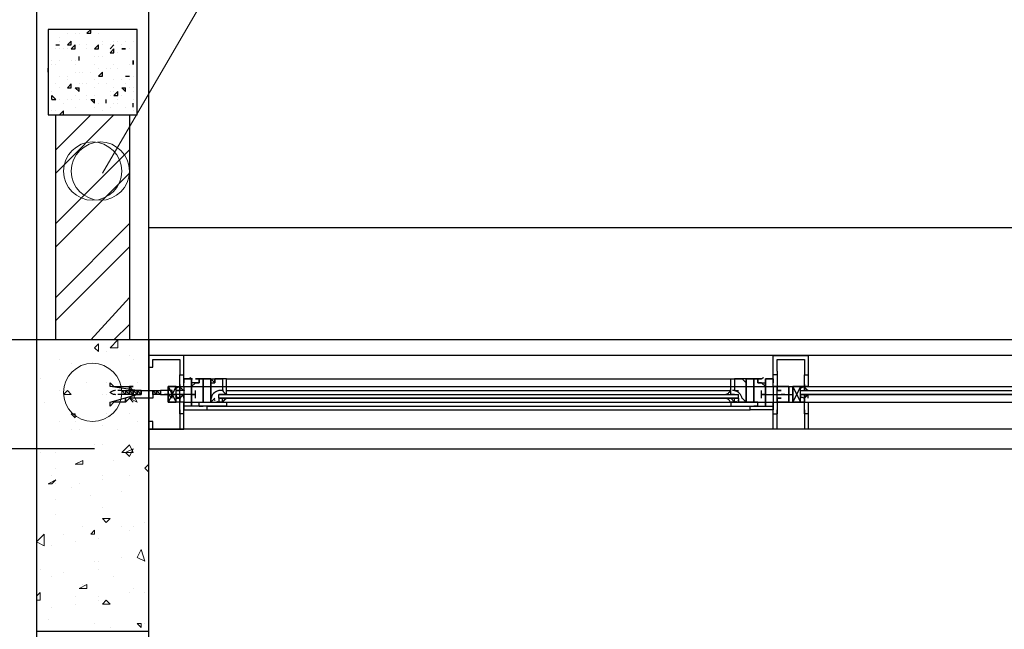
# Model space of a CAD drawing. Header units: millimetres. Extents: x 0 to 420, y 0 to 297.
# Tile 58 of 95: x 162 to 173, y 202 to 209. Entities that reach past the tile are written whole.
import ezdxf

# ---------------------------------------------------------------- set-up
doc = ezdxf.new("R2010")
doc.units = ezdxf.units.MM
doc.layers.add('LINE_000000', color=7, linetype='Continuous')

msp = doc.modelspace()

# ---------------------------------------------------------------- linework, layer by layer
at = {"layer": 'LINE_000000', "lineweight": 25}
for p, q in [((162.052, 238.802), (162.052, 85.937)), ((162.391, 208.83), (162.391, 208.83)), ((162.602, 208.788), (162.645, 208.83)), ((162.645, 208.788), (162.645, 208.83)), ((162.645, 208.83), (162.645, 208.83)), ((162.899, 208.83), (162.899, 208.83)), ((162.941, 208.83), (162.941, 208.83)), ((162.306, 208.746), (162.306, 208.746)), ((162.306, 208.703), (162.306, 208.703)), ((162.391, 208.788), (162.391, 208.788)), ((162.391, 208.661), (162.433, 208.703)), ((162.433, 208.661), (162.433, 208.703)), ((162.475, 208.788), (162.475, 208.788)), ((162.518, 208.788), (162.518, 208.788)), ((162.602, 208.788), (162.645, 208.788)), ((162.729, 208.788), (162.729, 208.788)), ((162.772, 208.703), (162.772, 208.703)), ((162.899, 208.703), (162.899, 208.703)), ((162.941, 208.703), (162.941, 208.703)), ((163.026, 208.703), (163.026, 208.703)), ((163.11, 208.703), (163.11, 208.703)), ((163.153, 208.746), (163.153, 208.746)), ((162.264, 208.661), (162.306, 208.661)), ((162.264, 208.661), (162.306, 208.661)), ((162.264, 208.619), (162.264, 208.619)), ((162.306, 208.661), (162.306, 208.661)), ((162.306, 208.619), (162.306, 208.619)), ((162.348, 208.619), (162.348, 208.619)), ((162.391, 208.661), (162.433, 208.661)), ((162.391, 208.619), (162.391, 208.619)), ((162.391, 208.619), (162.391, 208.619)), ((162.433, 208.619), (162.475, 208.661)), ((162.433, 208.619), (162.475, 208.619)), ((162.475, 208.619), (162.475, 208.661)), ((162.518, 208.661), (162.518, 208.661)), ((162.518, 208.661), (162.518, 208.661)), ((162.518, 208.661), (162.518, 208.661)), ((162.602, 208.661), (162.602, 208.661)), ((162.602, 208.619), (162.602, 208.619)), ((162.687, 208.619), (162.729, 208.661)), ((162.687, 208.619), (162.729, 208.619)), ((162.729, 208.619), (162.729, 208.661)), ((162.729, 208.661), (162.729, 208.661)), ((162.772, 208.661), (162.772, 208.661)), ((162.856, 208.619), (162.899, 208.661)), ((162.856, 208.619), (162.899, 208.661)), ((162.856, 208.661), (162.856, 208.661)), ((162.856, 208.576), (162.899, 208.619)), ((162.856, 208.619), (162.856, 208.619)), ((162.856, 208.619), (162.856, 208.619)), ((162.899, 208.576), (162.899, 208.619)), ((162.983, 208.661), (162.983, 208.661)), ((162.983, 208.619), (162.983, 208.619)), ((162.983, 208.619), (163.026, 208.619)), ((163.026, 208.619), (162.983, 208.619)), ((163.068, 208.619), (163.068, 208.619)), ((162.221, 208.492), (162.221, 208.492)), ((162.306, 208.492), (162.306, 208.492)), ((162.433, 208.492), (162.433, 208.492)), ((162.475, 208.492), (162.475, 208.492)), ((162.518, 208.492), (162.518, 208.534)), ((162.518, 208.492), (162.518, 208.534)), ((162.518, 208.492), (162.518, 208.492)), ((162.518, 208.492), (162.518, 208.492)), ((162.687, 208.534), (162.687, 208.534)), ((162.729, 208.534), (162.729, 208.534)), ((162.729, 208.534), (162.729, 208.534)), ((162.772, 208.534), (162.772, 208.534)), ((162.856, 208.576), (162.899, 208.576)), ((162.941, 208.576), (162.941, 208.576)), ((162.941, 208.576), (162.941, 208.576)), ((162.941, 208.576), (162.941, 208.576)), ((163.11, 208.492), (163.11, 208.492)), ((163.11, 208.492), (163.11, 208.449)), ((163.11, 208.449), (163.11, 208.492)), ((163.153, 208.576), (163.153, 208.576)), ((162.179, 208.365), (162.179, 208.407)), ((162.221, 208.449), (162.221, 208.449)), ((162.264, 208.449), (162.264, 208.449)), ((162.475, 208.449), (162.475, 208.449)), ((162.687, 208.449), (162.687, 208.449)), ((162.729, 208.407), (162.729, 208.407)), ((162.814, 208.407), (162.814, 208.407)), ((162.856, 208.407), (162.856, 208.407)), ((162.899, 208.449), (162.899, 208.449)), ((162.941, 208.407), (162.941, 208.407)), ((163.068, 208.449), (163.068, 208.449)), ((163.11, 208.449), (163.11, 208.449)), ((163.11, 208.449), (163.11, 208.449)), ((163.11, 208.449), (163.11, 208.449)), ((162.179, 208.365), (162.179, 208.365)), ((162.306, 208.322), (162.306, 208.322)), ((162.306, 208.322), (162.306, 208.322)), ((162.391, 208.322), (162.391, 208.322)), ((162.391, 208.28), (162.391, 208.28)), ((162.475, 208.365), (162.475, 208.365)), ((162.475, 208.365), (162.475, 208.365)), ((162.475, 208.365), (162.475, 208.365)), ((162.518, 208.365), (162.518, 208.365)), ((162.56, 208.365), (162.56, 208.365)), ((162.645, 208.365), (162.645, 208.365)), ((162.645, 208.365), (162.645, 208.365)), ((162.687, 208.28), (162.687, 208.28)), ((162.729, 208.322), (162.772, 208.365)), ((162.729, 208.322), (162.772, 208.322)), ((162.772, 208.322), (162.772, 208.365)), ((162.772, 208.322), (162.772, 208.365)), ((162.772, 208.322), (162.772, 208.365)), ((162.772, 208.322), (162.772, 208.322)), ((162.899, 208.28), (162.899, 208.28)), ((162.983, 208.28), (162.983, 208.28)), ((163.026, 208.322), (163.068, 208.322)), ((163.026, 208.322), (163.068, 208.322)), ((163.068, 208.322), (163.068, 208.322)), ((163.068, 208.28), (163.068, 208.28)), ((163.11, 208.322), (163.11, 208.322)), ((162.264, 208.238), (162.264, 208.238)), ((162.306, 208.195), (162.306, 208.195)), ((162.391, 208.195), (162.433, 208.238)), ((162.391, 208.195), (162.433, 208.195)), ((162.433, 208.195), (162.433, 208.238)), ((162.475, 208.195), (162.518, 208.195)), ((162.475, 208.195), (162.518, 208.153)), ((162.475, 208.195), (162.475, 208.195)), ((162.475, 208.195), (162.475, 208.195)), ((162.518, 208.238), (162.518, 208.238)), ((162.518, 208.153), (162.518, 208.195)), ((162.56, 208.238), (162.56, 208.238)), ((162.602, 208.238), (162.602, 208.238)), ((162.687, 208.195), (162.687, 208.195)), ((162.729, 208.238), (162.729, 208.238)), ((162.814, 208.238), (162.814, 208.238)), ((162.899, 208.195), (162.899, 208.195)), ((162.983, 208.195), (163.026, 208.195)), ((162.983, 208.195), (163.026, 208.153)), ((163.026, 208.238), (163.026, 208.238)), ((163.026, 208.153), (163.026, 208.195)), ((163.068, 208.195), (163.068, 208.195)), ((163.11, 208.195), (163.11, 208.195)), ((163.11, 208.195), (163.11, 208.195)), ((162.221, 208.153), (162.221, 208.153)), ((162.221, 208.068), (162.221, 208.111)), ((162.264, 208.068), (162.221, 208.111)), ((162.221, 208.068), (162.264, 208.068)), ((162.306, 208.068), (162.306, 208.068)), ((162.306, 208.068), (162.306, 208.068)), ((162.391, 208.068), (162.391, 208.068)), ((162.433, 208.068), (162.433, 208.068)), ((162.475, 208.111), (162.475, 208.111)), ((162.518, 208.068), (162.518, 208.068)), ((162.518, 208.068), (162.518, 208.068)), ((162.518, 208.068), (162.518, 208.068)), ((162.518, 208.068), (162.518, 208.068)), ((162.602, 208.111), (162.602, 208.111)), ((162.602, 208.068), (162.602, 208.068)), ((162.645, 208.068), (162.687, 208.068)), ((162.645, 208.068), (162.687, 208.026)), ((162.687, 208.111), (162.687, 208.111)), ((162.687, 208.026), (162.687, 208.068)), ((162.814, 208.026), (162.814, 208.068)), ((162.814, 208.026), (162.814, 208.068)), ((162.856, 208.153), (162.856, 208.153)), ((162.856, 208.111), (162.856, 208.111)), ((162.899, 208.111), (162.941, 208.153)), ((162.899, 208.153), (162.899, 208.153)), ((162.899, 208.111), (162.941, 208.111)), ((162.941, 208.111), (162.941, 208.153)), ((162.941, 208.068), (162.941, 208.068)), ((162.983, 208.111), (162.983, 208.111)), ((163.11, 208.153), (163.11, 208.153)), ((163.11, 208.068), (163.11, 208.068)), ((162.348, 208.026), (162.348, 208.026)), ((162.475, 207.984), (162.475, 207.984)), ((162.475, 207.984), (162.475, 207.984)), ((162.687, 207.984), (162.687, 207.984)), ((162.729, 208.026), (162.729, 208.026)), ((162.729, 208.026), (162.729, 208.026)), ((162.814, 208.026), (162.814, 208.026)), ((162.856, 207.984), (162.856, 207.984)), ((162.899, 208.026), (162.899, 208.026)), ((162.941, 208.026), (162.941, 208.026)), ((163.026, 207.984), (163.026, 207.984)), ((163.11, 207.984), (163.11, 208.026)), ((163.11, 207.984), (163.11, 208.026)), ((163.11, 207.984), (163.11, 207.984)), ((162.221, 207.941), (162.221, 207.941)), ((162.264, 207.941), (162.264, 207.941)), ((162.264, 207.518), (162.645, 207.899)), ((162.264, 207.264), (162.899, 207.899)), ((162.306, 207.899), (162.348, 207.941)), ((162.306, 207.899), (162.348, 207.899)), ((162.348, 207.899), (162.348, 207.941)), ((162.348, 207.899), (162.348, 207.899)), ((162.518, 207.899), (162.518, 207.899)), ((162.772, 207.941), (162.772, 207.941)), ((162.856, 207.899), (162.856, 207.899)), ((162.899, 207.899), (162.941, 207.899)), ((162.941, 207.899), (162.941, 207.899)), ((163.11, 207.941), (163.11, 207.941)), ((163.11, 207.899), (163.11, 207.899)), ((162.264, 206.714), (163.068, 207.518)), ((162.264, 206.46), (163.068, 207.264)), ((162.264, 205.909), (163.068, 206.714)), ((163.28, 206.671), (216.789, 206.671)), ((162.264, 205.655), (163.068, 206.46)), ((162.645, 205.444), (163.068, 205.909)), ((162.899, 205.444), (163.068, 205.613)), ((235.924, 205.444), (140.928, 205.444)), ((193.082, 205.274), (163.661, 205.274)), ((163.28, 205.232), (163.28, 205.232)), ((163.28, 205.232), (163.28, 205.232)), ((163.618, 205.063), (163.618, 205.063)), ((163.618, 205.063), (163.618, 205.063)), ((163.618, 205.063), (163.618, 205.063)), ((163.618, 205.063), (163.618, 205.063)), ((170.138, 205.063), (170.138, 205.063)), ((170.138, 205.063), (170.138, 205.063)), ((170.434, 205.063), (170.434, 205.063)), ((170.434, 205.063), (170.434, 205.063)), ((163.745, 205.02), (163.745, 205.02)), ((163.788, 205.02), (163.788, 205.02)), ((163.788, 205.02), (163.788, 205.02)), ((163.788, 204.978), (163.788, 204.978)), ((163.788, 204.978), (163.788, 204.978)), ((164.126, 205.02), (169.63, 205.02)), ((169.968, 205.02), (169.968, 205.02)), ((169.968, 205.02), (169.968, 205.02)), ((169.968, 204.978), (169.968, 204.978)), ((169.968, 204.978), (169.968, 204.978)), ((170.011, 205.02), (170.011, 205.02)), ((162.983, 204.893), (162.941, 204.893)), ((162.983, 204.893), (162.941, 204.893)), ((163.026, 204.851), (162.941, 204.851)), ((163.026, 204.851), (162.941, 204.851)), ((162.983, 204.893), (162.983, 204.893)), ((162.983, 204.893), (163.026, 204.893)), ((162.983, 204.893), (162.983, 204.893)), ((162.983, 204.893), (163.026, 204.893)), ((163.026, 204.893), (163.026, 204.851)), ((163.026, 204.893), (163.026, 204.893)), ((163.026, 204.893), (163.026, 204.893)), ((163.026, 204.893), (163.026, 204.893)), ((163.026, 204.893), (163.068, 204.893)), ((163.026, 204.893), (163.026, 204.851)), ((163.026, 204.893), (163.026, 204.893)), ((163.026, 204.893), (163.026, 204.893)), ((163.026, 204.893), (163.026, 204.893)), ((163.026, 204.893), (163.068, 204.893)), ((163.026, 204.851), (163.026, 204.851)), ((163.026, 204.851), (163.026, 204.851)), ((163.026, 204.851), (163.026, 204.851)), ((163.068, 204.851), (163.026, 204.851)), ((163.026, 204.851), (163.026, 204.851)), ((163.026, 204.851), (163.026, 204.851)), ((163.026, 204.851), (163.026, 204.851)), ((163.068, 204.851), (163.026, 204.851)), ((163.068, 204.893), (163.068, 204.893)), ((163.068, 204.893), (163.11, 204.893)), ((163.068, 204.893), (163.068, 204.893)), ((163.068, 204.893), (163.068, 204.893)), ((163.068, 204.893), (163.11, 204.893)), ((163.068, 204.893), (163.068, 204.893)), ((163.068, 204.851), (163.068, 204.851)), ((163.11, 204.851), (163.068, 204.851)), ((163.068, 204.851), (163.068, 204.851)), ((163.11, 204.851), (163.068, 204.851)), ((163.11, 204.893), (163.11, 204.893)), ((163.11, 204.893), (163.11, 204.893)), ((163.11, 204.893), (163.11, 204.893)), ((163.11, 204.893), (163.11, 204.893)), ((163.11, 204.851), (163.11, 204.851)), ((163.11, 204.851), (163.11, 204.851)), ((163.153, 204.893), (163.153, 204.893)), ((163.153, 204.893), (163.195, 204.893)), ((163.153, 204.893), (163.153, 204.893)), ((163.153, 204.893), (163.195, 204.893)), ((163.153, 204.851), (163.153, 204.851)), ((163.195, 204.851), (163.153, 204.851)), ((163.153, 204.851), (163.153, 204.851)), ((163.195, 204.851), (163.153, 204.851)), ((163.195, 204.893), (163.195, 204.893)), ((163.195, 204.893), (163.195, 204.893)), ((163.195, 204.851), (163.195, 204.851)), ((163.195, 204.851), (163.195, 204.851)), ((163.195, 204.851), (163.195, 204.851)), ((163.195, 204.851), (163.195, 204.851)), ((163.322, 204.893), (163.322, 204.893)), ((163.322, 204.893), (163.322, 204.851)), ((163.322, 204.893), (163.322, 204.893)), ((163.322, 204.893), (163.364, 204.893)), ((163.322, 204.893), (163.322, 204.893)), ((163.322, 204.893), (163.322, 204.851)), ((163.322, 204.893), (163.322, 204.893)), ((163.322, 204.893), (163.364, 204.893)), ((163.322, 204.851), (163.322, 204.851)), ((163.322, 204.851), (163.322, 204.851)), ((163.322, 204.851), (163.322, 204.851)), ((163.322, 204.851), (163.322, 204.851)), ((163.364, 204.851), (163.322, 204.851)), ((163.322, 204.851), (163.322, 204.851)), ((163.322, 204.851), (163.322, 204.851)), ((163.322, 204.851), (163.322, 204.851)), ((163.322, 204.851), (163.322, 204.851)), ((163.364, 204.851), (163.322, 204.851)), ((163.364, 204.893), (163.364, 204.893)), ((163.364, 204.893), (163.364, 204.893)), ((163.364, 204.851), (163.364, 204.851)), ((163.407, 204.851), (163.364, 204.851)), ((163.364, 204.851), (163.364, 204.851)), ((163.407, 204.851), (163.364, 204.851)), ((163.407, 204.893), (163.407, 204.893)), ((163.407, 204.893), (163.407, 204.893)), ((163.407, 204.851), (163.407, 204.851)), ((163.407, 204.851), (163.407, 204.851)), ((163.407, 204.851), (163.407, 204.851)), ((163.407, 204.851), (163.407, 204.851)), ((163.449, 204.851), (163.449, 204.851)), ((163.491, 204.851), (163.449, 204.851)), ((163.449, 204.851), (163.449, 204.851)), ((163.491, 204.851), (163.449, 204.851)), ((163.449, 204.851), (163.449, 204.851)), ((163.491, 204.851), (163.449, 204.851)), ((163.449, 204.851), (163.449, 204.851)), ((163.576, 204.936), (163.491, 204.766)), ((163.491, 204.851), (163.491, 204.851)), ((163.534, 204.851), (163.491, 204.851)), ((163.491, 204.851), (163.491, 204.851)), ((163.491, 204.851), (163.491, 204.851)), ((163.491, 204.851), (163.491, 204.851)), ((163.491, 204.851), (163.491, 204.851)), ((163.491, 204.851), (163.491, 204.851)), ((163.491, 204.851), (163.491, 204.851)), ((163.491, 204.851), (163.491, 204.851)), ((163.534, 204.851), (163.534, 204.851)), ((163.534, 204.851), (163.534, 204.851)), ((163.534, 204.851), (163.534, 204.851)), ((163.534, 204.851), (163.534, 204.851)), ((163.534, 204.851), (163.534, 204.851)), ((163.534, 204.851), (163.534, 204.851)), ((163.534, 204.851), (163.534, 204.851)), ((163.534, 204.851), (163.534, 204.851)), ((163.576, 204.893), (163.576, 204.893)), ((163.576, 204.851), (163.576, 204.809)), ((163.576, 204.851), (163.576, 204.851)), ((163.576, 204.851), (163.576, 204.851)), ((163.618, 204.851), (163.576, 204.851)), ((163.618, 204.851), (163.576, 204.851)), ((163.576, 204.851), (163.576, 204.851)), ((163.618, 204.851), (163.576, 204.851)), ((163.618, 204.893), (163.618, 204.893)), ((163.661, 204.893), (163.618, 204.893)), ((163.618, 204.893), (163.618, 204.893)), ((163.788, 204.851), (163.618, 204.851)), ((163.618, 204.851), (163.618, 204.851)), ((163.618, 204.851), (163.618, 204.851)), ((163.618, 204.851), (163.618, 204.851)), ((163.661, 204.851), (163.618, 204.851)), ((163.661, 204.851), (163.618, 204.851)), ((163.618, 204.851), (163.618, 204.851)), ((163.661, 204.851), (163.618, 204.851)), ((163.661, 204.936), (185.886, 204.936)), ((163.661, 204.893), (163.661, 204.893)), ((163.661, 204.851), (163.661, 204.851)), ((163.661, 204.851), (163.661, 204.851)), ((163.661, 204.851), (163.661, 204.851)), ((163.703, 204.851), (163.661, 204.851)), ((163.661, 204.851), (163.661, 204.851)), ((163.661, 204.851), (163.661, 204.851)), ((163.703, 204.851), (163.703, 204.851)), ((163.703, 204.851), (163.703, 204.851)), ((163.703, 204.851), (163.703, 204.851)), ((163.745, 204.851), (163.703, 204.851)), ((163.703, 204.851), (163.703, 204.851)), ((163.703, 204.851), (163.703, 204.851)), ((163.703, 204.851), (163.703, 204.851)), ((163.745, 204.893), (163.745, 204.809)), ((163.745, 204.851), (163.745, 204.851)), ((163.745, 204.851), (163.745, 204.851)), ((163.745, 204.851), (163.745, 204.851)), ((163.745, 204.851), (163.745, 204.851)), ((163.788, 204.851), (163.788, 204.893)), ((164.042, 204.851), (164.042, 204.851)), ((164.084, 204.851), (164.042, 204.851)), ((164.042, 204.851), (164.042, 204.851)), ((164.042, 204.809), (164.042, 204.851)), ((164.042, 204.851), (169.714, 204.851)), ((164.042, 204.851), (169.714, 204.851)), ((164.084, 204.893), (164.084, 204.893)), ((164.084, 204.851), (164.084, 204.851)), ((164.084, 204.851), (164.084, 204.851)), ((164.084, 204.851), (164.084, 204.851)), ((164.126, 204.893), (169.63, 204.893)), ((169.672, 204.893), (169.672, 204.893)), ((169.672, 204.851), (169.672, 204.851)), ((169.672, 204.851), (169.672, 204.851)), ((169.672, 204.851), (169.672, 204.851)), ((169.672, 204.851), (169.714, 204.851)), ((169.714, 204.851), (169.714, 204.851)), ((169.714, 204.851), (169.714, 204.851)), ((169.714, 204.809), (169.714, 204.851)), ((169.968, 204.851), (169.968, 204.893)), ((169.968, 204.851), (170.138, 204.851)), ((170.011, 204.893), (170.011, 204.809)), ((170.011, 204.851), (170.011, 204.851)), ((170.011, 204.851), (170.011, 204.851)), ((170.011, 204.851), (170.053, 204.851)), ((170.011, 204.851), (170.053, 204.851)), ((170.011, 204.851), (170.011, 204.851)), ((170.011, 204.851), (170.011, 204.851)), ((170.053, 204.851), (170.095, 204.851)), ((170.053, 204.851), (170.053, 204.851)), ((170.053, 204.851), (170.053, 204.851)), ((170.053, 204.851), (170.053, 204.851)), ((170.053, 204.851), (170.053, 204.851)), ((170.053, 204.851), (170.053, 204.851)), ((170.053, 204.851), (170.053, 204.851)), ((170.095, 204.851), (170.138, 204.851)), ((170.095, 204.851), (170.095, 204.851)), ((170.095, 204.851), (170.138, 204.851)), ((170.095, 204.851), (170.095, 204.851)), ((170.095, 204.851), (170.138, 204.851)), ((170.095, 204.851), (170.095, 204.851)), ((170.095, 204.851), (170.095, 204.851)), ((170.095, 204.851), (170.095, 204.851)), ((170.138, 204.851), (170.18, 204.851)), ((170.138, 204.851), (170.138, 204.851)), ((170.138, 204.851), (170.18, 204.851)), ((170.138, 204.851), (170.138, 204.851)), ((170.138, 204.851), (170.18, 204.851)), ((170.138, 204.851), (170.138, 204.851)), ((170.138, 204.851), (170.138, 204.851)), ((170.18, 204.851), (170.18, 204.851)), ((170.18, 204.851), (170.18, 204.851)), ((170.18, 204.851), (170.222, 204.851)), ((170.18, 204.851), (170.18, 204.851)), ((170.18, 204.851), (170.18, 204.851)), ((170.222, 204.851), (170.265, 204.851)), ((170.222, 204.851), (170.222, 204.851)), ((170.222, 204.851), (170.222, 204.851)), ((170.222, 204.851), (170.222, 204.851)), ((170.222, 204.851), (170.222, 204.851)), ((170.222, 204.851), (170.222, 204.851)), ((170.222, 204.851), (170.222, 204.851)), ((170.222, 204.851), (170.222, 204.851)), ((170.265, 204.851), (170.307, 204.851)), ((170.265, 204.851), (170.265, 204.851)), ((170.265, 204.851), (170.265, 204.851)), ((170.265, 204.851), (170.265, 204.851)), ((170.265, 204.851), (170.307, 204.851)), ((170.265, 204.851), (170.265, 204.851)), ((170.265, 204.851), (170.265, 204.851)), ((170.265, 204.851), (170.307, 204.851)), ((170.265, 204.851), (170.265, 204.851)), ((170.265, 204.851), (170.265, 204.851)), ((170.392, 204.936), (170.307, 204.766)), ((170.307, 204.851), (170.307, 204.851)), ((170.307, 204.851), (170.307, 204.851)), ((170.307, 204.851), (170.307, 204.851)), ((170.307, 204.851), (170.307, 204.851)), ((170.392, 204.893), (185.928, 204.893)), ((170.392, 204.893), (170.392, 204.893)), ((170.392, 204.851), (185.928, 204.851)), ((170.392, 204.851), (185.928, 204.851)), ((170.392, 204.851), (170.392, 204.809)), ((170.434, 204.893), (170.434, 204.893)), ((170.476, 204.893), (170.434, 204.893)), ((170.434, 204.893), (170.434, 204.893)), ((170.476, 204.893), (170.476, 204.893)), ((163.618, 204.809), (163.618, 204.809)), ((163.618, 204.809), (163.618, 204.809)), ((163.618, 204.809), (163.618, 204.809)), ((163.661, 204.766), (185.886, 204.766)), ((163.745, 204.809), (163.745, 204.809)), ((164.042, 204.809), (164.042, 204.766)), ((164.042, 204.809), (169.714, 204.809)), ((164.042, 204.766), (164.042, 204.766)), ((164.084, 204.766), (164.084, 204.809)), ((164.084, 204.766), (164.084, 204.766)), ((164.084, 204.766), (164.084, 204.766)), ((169.672, 204.766), (169.672, 204.809)), ((169.672, 204.766), (169.672, 204.766)), ((169.672, 204.766), (169.672, 204.766)), ((169.714, 204.809), (169.714, 204.766)), ((169.714, 204.766), (169.714, 204.766)), ((170.011, 204.809), (170.011, 204.809)), ((170.434, 204.809), (170.434, 204.809)), ((170.434, 204.809), (170.434, 204.809)), ((170.434, 204.809), (170.434, 204.809)), ((163.618, 204.639), (163.618, 204.639)), ((163.618, 204.639), (163.618, 204.639)), ((163.661, 204.639), (163.618, 204.639)), ((163.618, 204.639), (163.618, 204.639)), ((163.618, 204.639), (163.618, 204.639)), ((163.661, 204.639), (163.618, 204.639)), ((163.83, 204.724), (163.83, 204.724)), ((163.872, 204.724), (163.872, 204.724)), ((163.915, 204.724), (169.841, 204.724)), ((163.915, 204.682), (169.841, 204.682)), ((164.126, 204.724), (169.63, 204.724)), ((169.884, 204.724), (169.884, 204.724)), ((169.926, 204.724), (169.926, 204.724)), ((170.095, 204.639), (170.138, 204.639)), ((170.138, 204.597), (170.138, 204.682)), ((170.138, 204.639), (170.138, 204.639)), ((170.138, 204.639), (170.138, 204.639)), ((170.434, 204.639), (170.434, 204.639)), ((170.434, 204.639), (170.434, 204.639)), ((170.476, 204.639), (170.434, 204.639)), ((163.28, 204.47), (163.28, 204.47)), ((163.28, 204.47), (163.28, 204.47)), ((193.082, 204.47), (163.661, 204.47)), ((170.476, 204.47), (170.222, 204.47)), ((162.687, 204.258), (159.173, 204.258))]:
    msp.add_line(p, q, dxfattribs=at)
at = {"layer": 'LINE_000000', "lineweight": 9}
msp.add_line((162.772, 207.264), (172.297, 223.562), dxfattribs=at)
at = {"layer": 'LINE_000000', "lineweight": 0}
for p, q in [((162.687, 205.359), (162.729, 205.401)), ((162.729, 205.317), (162.729, 205.401)), ((162.856, 205.359), (162.941, 205.444)), ((162.687, 205.359), (162.729, 205.317)), ((162.814, 205.317), (162.814, 205.317)), ((163.068, 205.274), (163.068, 205.274)), ((162.306, 205.232), (162.306, 205.232)), ((162.433, 205.19), (162.433, 205.19)), ((163.11, 205.232), (163.11, 205.232)), ((162.518, 205.147), (162.518, 205.147)), ((162.094, 205.02), (162.094, 205.02)), ((162.602, 204.978), (162.602, 204.978)), ((162.814, 204.978), (162.814, 204.978)), ((163.153, 204.978), (163.153, 204.978)), ((162.306, 204.893), (162.306, 204.893)), ((162.306, 204.893), (162.306, 204.893)), ((162.348, 204.851), (162.391, 204.893)), ((162.348, 204.851), (162.433, 204.851)), ((162.433, 204.851), (162.391, 204.893)), ((162.772, 204.851), (162.772, 204.851)), ((162.814, 204.851), (162.814, 204.851)), ((163.026, 204.893), (163.026, 204.893)), ((163.068, 204.809), (163.11, 204.851)), ((163.153, 204.766), (163.11, 204.851)), ((163.28, 204.851), (163.28, 204.851)), ((163.28, 204.851), (163.28, 204.851)), ((170.307, 204.851), (170.307, 204.851)), ((162.137, 204.766), (162.137, 204.766)), ((163.068, 204.809), (163.153, 204.766)), ((162.433, 204.639), (162.475, 204.639)), ((162.433, 204.639), (162.475, 204.597)), ((162.475, 204.597), (162.475, 204.639)), ((162.814, 204.639), (162.814, 204.639)), ((163.068, 204.639), (163.068, 204.639)), ((162.306, 204.555), (162.306, 204.555)), ((162.475, 204.555), (162.475, 204.555)), ((162.772, 204.512), (162.772, 204.512)), ((163.153, 204.555), (163.153, 204.555)), ((162.433, 204.47), (162.433, 204.47)), ((162.518, 204.47), (162.518, 204.47)), ((162.941, 204.47), (162.941, 204.47)), ((162.687, 204.301), (162.687, 204.301)), ((162.772, 204.301), (162.772, 204.301)), ((162.983, 204.216), (163.068, 204.301)), ((163.11, 204.216), (163.068, 204.301)), ((162.094, 204.216), (162.094, 204.216)), ((162.264, 204.216), (162.264, 204.216)), ((162.983, 204.216), (163.11, 204.216)), ((163.026, 204.216), (163.11, 204.258)), ((163.026, 204.216), (163.068, 204.174)), ((163.068, 204.174), (163.11, 204.258)), ((162.475, 204.089), (162.56, 204.131)), ((162.475, 204.089), (162.56, 204.089)), ((162.518, 204.089), (162.518, 204.089)), ((162.56, 204.089), (162.56, 204.131)), ((162.899, 204.131), (162.899, 204.131)), ((163.237, 204.047), (163.28, 204.089)), ((162.264, 204.047), (162.264, 204.047)), ((163.237, 204.047), (163.28, 204.004)), ((162.179, 203.877), (162.264, 203.92)), ((162.179, 203.877), (162.221, 203.877)), ((162.221, 203.962), (162.221, 203.962)), ((162.221, 203.877), (162.264, 203.92)), ((162.264, 203.877), (162.264, 203.877)), ((162.518, 203.877), (162.518, 203.877)), ((162.772, 203.962), (162.772, 203.962)), ((162.772, 203.92), (162.772, 203.92)), ((163.068, 203.962), (163.068, 203.962)), ((162.433, 203.835), (162.433, 203.835)), ((162.983, 203.793), (162.983, 203.793)), ((162.264, 203.708), (162.264, 203.708)), ((162.645, 203.75), (162.645, 203.75)), ((162.772, 203.623), (162.772, 203.623)), ((162.264, 203.539), (162.264, 203.539)), ((162.772, 203.496), (162.856, 203.496)), ((162.772, 203.496), (162.814, 203.454)), ((162.814, 203.454), (162.856, 203.496)), ((163.237, 203.454), (163.237, 203.454)), ((162.56, 203.412), (162.56, 203.412)), ((162.645, 203.327), (162.687, 203.369)), ((162.687, 203.327), (162.687, 203.369)), ((162.983, 203.412), (162.983, 203.412)), ((163.068, 203.369), (163.068, 203.369)), ((163.11, 203.412), (163.11, 203.412)), ((162.052, 203.242), (162.137, 203.327)), ((162.052, 203.242), (162.137, 203.2)), ((162.137, 203.2), (162.137, 203.327)), ((162.348, 203.327), (162.348, 203.327)), ((162.475, 203.242), (162.475, 203.242)), ((162.645, 203.327), (162.687, 203.327)), ((162.729, 203.285), (162.729, 203.285)), ((162.221, 203.2), (162.221, 203.2)), ((163.153, 203.073), (163.195, 203.158)), ((163.237, 203.031), (163.195, 203.158)), ((162.687, 203.031), (162.687, 203.031)), ((162.729, 203.031), (162.729, 203.031)), ((162.983, 203.073), (162.983, 203.073)), ((163.153, 203.073), (163.237, 203.031)), ((163.28, 203.031), (163.28, 203.031)), ((162.094, 202.946), (162.094, 202.946)), ((162.094, 202.946), (162.094, 202.946)), ((162.348, 202.904), (162.348, 202.904)), ((162.729, 202.946), (162.729, 202.946)), ((162.221, 202.861), (162.221, 202.861)), ((162.899, 202.861), (162.899, 202.861)), ((162.052, 202.65), (162.094, 202.692)), ((162.094, 202.607), (162.094, 202.692)), ((162.518, 202.734), (162.602, 202.777)), ((162.518, 202.734), (162.602, 202.734)), ((162.56, 202.777), (162.56, 202.777)), ((162.602, 202.734), (162.602, 202.777)), ((163.068, 202.692), (163.068, 202.692)), ((163.11, 202.734), (163.11, 202.734)), ((163.11, 202.734), (163.11, 202.734)), ((163.237, 202.692), (163.237, 202.692)), ((162.052, 202.607), (162.094, 202.607)), ((162.475, 202.65), (162.475, 202.65)), ((162.729, 202.65), (162.729, 202.65)), ((162.729, 202.607), (162.729, 202.607)), ((162.772, 202.565), (162.814, 202.607)), ((162.856, 202.565), (162.814, 202.607)), ((162.221, 202.523), (162.221, 202.523)), ((162.475, 202.565), (162.475, 202.565)), ((162.772, 202.565), (162.856, 202.565)), ((162.179, 202.396), (162.179, 202.396)), ((162.687, 202.353), (162.687, 202.353)), ((162.856, 202.311), (162.856, 202.311)), ((163.153, 202.353), (163.195, 202.353)), ((163.153, 202.353), (163.195, 202.311)), ((163.195, 202.311), (163.195, 202.353)), ((163.237, 202.353), (163.237, 202.353)), ((163.237, 202.353), (163.237, 202.353))]:
    msp.add_line(p, q, dxfattribs=at)
at = {"layer": 'LINE_000000', "lineweight": 25}
for points in [[(163.28, 205.444), (163.28, 209.042), (162.052, 209.042), (162.052, 205.444)], [(163.28, 205.232), (163.28, 205.274), (163.28, 205.232), (163.28, 205.274), (163.28, 205.232), (163.28, 205.274)], [(163.661, 204.47), (163.28, 204.47), (163.661, 204.47), (163.661, 204.766), (163.618, 204.766), (163.618, 204.809), (163.618, 204.766), (163.491, 204.766), (163.491, 204.851), (163.491, 204.936), (163.618, 204.936), (163.618, 204.893), (163.618, 204.936), (163.661, 204.936), (163.661, 205.274), (163.28, 205.274), (163.28, 205.147), (163.322, 205.147), (163.322, 205.19), (163.322, 205.232), (163.618, 205.232), (163.618, 205.105)], [(163.28, 205.232), (163.28, 205.274), (163.28, 205.232), (163.28, 205.274), (163.28, 205.232), (163.28, 205.274)], [(163.661, 204.47), (163.28, 204.47), (163.661, 204.47), (163.661, 204.766), (163.618, 204.766), (163.618, 204.809), (163.618, 204.766), (163.491, 204.766), (163.491, 204.851), (163.491, 204.936), (163.618, 204.936), (163.618, 204.893), (163.618, 204.936), (163.661, 204.936), (163.661, 205.274), (163.28, 205.274), (163.28, 205.147), (163.322, 205.147), (163.322, 205.19), (163.322, 205.232), (163.618, 205.232), (163.618, 205.105)], [(170.138, 205.105), (170.138, 205.232), (170.434, 205.232), (170.434, 205.105)], [(163.618, 204.639), (163.618, 204.639), (163.618, 204.766), (163.491, 204.766), (163.491, 204.936), (163.618, 204.936), (163.618, 205.063)], [(163.618, 204.639), (163.618, 204.639), (163.618, 204.766), (163.491, 204.766), (163.491, 204.936), (163.618, 204.936), (163.618, 205.063)], [(163.618, 205.105), (163.618, 205.063), (163.661, 205.063)], [(163.618, 205.105), (163.618, 205.063), (163.661, 205.063)], [(170.138, 205.105), (170.138, 205.063), (170.095, 205.063)], [(170.138, 205.063), (170.138, 205.063), (170.138, 204.936), (170.265, 204.936), (170.265, 204.766), (170.138, 204.766), (170.138, 204.639)], [(170.434, 204.639), (170.434, 204.639), (170.434, 204.766), (170.307, 204.766), (170.307, 204.936), (170.434, 204.936), (170.434, 205.063)], [(170.434, 205.105), (170.434, 205.063), (170.476, 205.063)], [(163.618, 204.958), (163.619, 204.947), (163.622, 204.937), (163.626, 204.927), (163.632, 204.918), (163.639, 204.91), (163.647, 204.903), (163.657, 204.898), (163.668, 204.895)], [(163.726, 205.035), (163.729, 205.032), (163.733, 205.03), (163.737, 205.028), (163.74, 205.026), (163.744, 205.024), (163.749, 205.023), (163.753, 205.022), (163.757, 205.021)], [(163.788, 204.978), (163.83, 204.978), (163.83, 205.02), (163.788, 205.02)], [(164.084, 204.851), (164.126, 204.851), (164.126, 204.893), (164.126, 205.02), (163.999, 205.02), (163.999, 204.978), (163.957, 205.02), (163.957, 204.978), (163.999, 204.978)], [(163.999, 204.978), (163.999, 205.02), (164.084, 205.02), (164.084, 204.893), (164.042, 204.893)], [(169.672, 204.851), (169.63, 204.851), (169.63, 204.893), (169.63, 205.02), (169.757, 205.02), (169.799, 204.978), (169.799, 205.02), (169.799, 204.978)], [(169.799, 204.978), (169.757, 205.02), (169.672, 205.02), (169.672, 204.893), (169.714, 204.893)], [(169.968, 204.978), (169.926, 204.978), (169.926, 205.02), (169.968, 205.02)], [(169.956, 205.021), (169.961, 205.022), (169.965, 205.023), (169.969, 205.024), (169.973, 205.026), (169.977, 205.028), (169.981, 205.03), (169.985, 205.032), (169.988, 205.035)], [(170.434, 204.958), (170.435, 204.947), (170.437, 204.937), (170.442, 204.927), (170.447, 204.918), (170.455, 204.91), (170.463, 204.903), (170.473, 204.898), (170.483, 204.895)], [(162.915, 204.893), (162.907, 204.893), (162.898, 204.891), (162.89, 204.889), (162.882, 204.886), (162.874, 204.883), (162.867, 204.879), (162.86, 204.874), (162.853, 204.869)], [(162.915, 204.893), (162.907, 204.893), (162.898, 204.891), (162.89, 204.889), (162.882, 204.886), (162.874, 204.883), (162.867, 204.879), (162.86, 204.874), (162.853, 204.869)], [(162.853, 204.875), (162.86, 204.87), (162.867, 204.865), (162.874, 204.861), (162.882, 204.858), (162.89, 204.855), (162.898, 204.853), (162.907, 204.852), (162.915, 204.851)], [(162.853, 204.875), (162.86, 204.87), (162.867, 204.865), (162.874, 204.861), (162.882, 204.858), (162.89, 204.855), (162.898, 204.853), (162.907, 204.852), (162.915, 204.851)], [(163.068, 204.851), (163.068, 204.893), (163.068, 204.851), (163.026, 204.893), (163.026, 204.851)], [(163.068, 204.851), (163.068, 204.893), (163.068, 204.851), (163.026, 204.893), (163.026, 204.851)], [(163.11, 204.893), (163.11, 204.851), (163.068, 204.893)], [(163.11, 204.893), (163.11, 204.851), (163.068, 204.893)], [(163.11, 204.851), (163.153, 204.851), (163.11, 204.893), (163.153, 204.851)], [(163.11, 204.851), (163.11, 204.893), (163.153, 204.893)], [(163.11, 204.851), (163.153, 204.851), (163.11, 204.893), (163.153, 204.851)], [(163.11, 204.851), (163.11, 204.893), (163.153, 204.893)], [(163.195, 204.893), (163.195, 204.851), (163.153, 204.893), (163.153, 204.851), (163.153, 204.893)], [(163.195, 204.893), (163.195, 204.851), (163.153, 204.893), (163.153, 204.851), (163.153, 204.893)], [(163.322, 204.851), (163.322, 204.893), (163.364, 204.851)], [(163.322, 204.851), (163.322, 204.893), (163.364, 204.851)], [(163.364, 204.893), (163.407, 204.893), (163.407, 204.851)], [(163.364, 204.893), (163.407, 204.893), (163.407, 204.851)], [(163.407, 204.851), (163.491, 204.851), (163.534, 204.809), (163.534, 204.851), (163.491, 204.851), (163.534, 204.851), (163.534, 204.893), (163.491, 204.893), (163.407, 204.893)], [(163.407, 204.851), (163.491, 204.851), (163.534, 204.809), (163.534, 204.851), (163.491, 204.851), (163.534, 204.851), (163.534, 204.893), (163.491, 204.893), (163.407, 204.893)], [(163.491, 204.936), (163.491, 204.766), (163.576, 204.766), (163.576, 204.936), (163.491, 204.936), (163.576, 204.766)], [(163.624, 204.934), (163.616, 204.933), (163.609, 204.931), (163.602, 204.929), (163.595, 204.926), (163.588, 204.922), (163.581, 204.918), (163.575, 204.914), (163.569, 204.909)], [(163.569, 204.835), (163.575, 204.83), (163.581, 204.826), (163.588, 204.822), (163.595, 204.819), (163.602, 204.816), (163.609, 204.813), (163.616, 204.811), (163.624, 204.81)], [(163.661, 204.809), (163.661, 204.851), (163.618, 204.809)], [(163.668, 204.849), (163.657, 204.846), (163.647, 204.841), (163.639, 204.834), (163.632, 204.826), (163.626, 204.817), (163.622, 204.808), (163.619, 204.797), (163.618, 204.786)], [(163.788, 204.809), (163.788, 204.851), (163.745, 204.851), (163.788, 204.851)], [(164.041, 204.891), (164.025, 204.886), (164.011, 204.88), (163.998, 204.871), (163.986, 204.861), (163.976, 204.849), (163.968, 204.835), (163.962, 204.821), (163.958, 204.805)], [(164.041, 204.891), (164.025, 204.886), (164.011, 204.88), (163.998, 204.871), (163.986, 204.861), (163.976, 204.849), (163.968, 204.835), (163.962, 204.821), (163.958, 204.805)], [(164.062, 204.893), (164.053, 204.893), (164.043, 204.892), (164.034, 204.889), (164.025, 204.886), (164.016, 204.883), (164.008, 204.878), (164, 204.873), (163.993, 204.867)], [(164.086, 204.9), (164.088, 204.892), (164.092, 204.884), (164.097, 204.877), (164.102, 204.87), (164.109, 204.864), (164.116, 204.86), (164.124, 204.856), (164.132, 204.853)], [(169.582, 204.853), (169.59, 204.856), (169.598, 204.86), (169.605, 204.864), (169.611, 204.87), (169.617, 204.877), (169.622, 204.884), (169.625, 204.892), (169.628, 204.9)], [(169.721, 204.867), (169.714, 204.873), (169.706, 204.878), (169.697, 204.883), (169.689, 204.886), (169.68, 204.889), (169.67, 204.892), (169.661, 204.893), (169.651, 204.893)], [(169.755, 204.805), (169.751, 204.821), (169.745, 204.835), (169.737, 204.849), (169.727, 204.861), (169.716, 204.871), (169.703, 204.88), (169.688, 204.886), (169.673, 204.891)], [(169.755, 204.805), (169.751, 204.821), (169.745, 204.835), (169.737, 204.849), (169.727, 204.861), (169.716, 204.871), (169.703, 204.88), (169.688, 204.886), (169.673, 204.891)], [(169.968, 204.809), (169.968, 204.851), (170.011, 204.851), (169.968, 204.851)], [(170.307, 204.936), (170.307, 204.766), (170.392, 204.766), (170.392, 204.936), (170.307, 204.936), (170.392, 204.766)], [(170.439, 204.934), (170.432, 204.933), (170.424, 204.931), (170.417, 204.929), (170.41, 204.926), (170.404, 204.922), (170.397, 204.918), (170.391, 204.914), (170.385, 204.909)], [(170.385, 204.835), (170.391, 204.83), (170.397, 204.826), (170.404, 204.822), (170.41, 204.819), (170.417, 204.816), (170.424, 204.813), (170.432, 204.811), (170.439, 204.81)], [(170.476, 204.809), (170.476, 204.851), (170.434, 204.809)], [(170.483, 204.849), (170.473, 204.846), (170.463, 204.841), (170.455, 204.834), (170.447, 204.826), (170.442, 204.817), (170.437, 204.808), (170.435, 204.797), (170.434, 204.786)], [(163.957, 204.809), (163.957, 204.766), (163.999, 204.809)], [(163.993, 204.793), (163.994, 204.792), (163.995, 204.791), (163.997, 204.79), (163.998, 204.789), (163.999, 204.788), (164.001, 204.787), (164.002, 204.786), (164.003, 204.785)], [(164.021, 204.775), (164.026, 204.773), (164.03, 204.771), (164.035, 204.77), (164.039, 204.769), (164.044, 204.768), (164.049, 204.767), (164.053, 204.767), (164.058, 204.766)], [(164.084, 204.766), (164.084, 204.809), (164.042, 204.809)], [(164.084, 204.766), (164.126, 204.809), (164.084, 204.809)], [(164.132, 204.807), (164.124, 204.804), (164.116, 204.8), (164.109, 204.795), (164.102, 204.79), (164.097, 204.783), (164.092, 204.776), (164.088, 204.768), (164.086, 204.76)], [(169.628, 204.76), (169.625, 204.768), (169.622, 204.776), (169.617, 204.783), (169.611, 204.79), (169.605, 204.795), (169.598, 204.8), (169.59, 204.804), (169.582, 204.807)], [(169.672, 204.766), (169.63, 204.809), (169.672, 204.809)], [(169.656, 204.766), (169.66, 204.767), (169.665, 204.767), (169.67, 204.768), (169.674, 204.769), (169.679, 204.77), (169.683, 204.771), (169.688, 204.773), (169.692, 204.775)], [(169.672, 204.766), (169.672, 204.809), (169.714, 204.809)], [(169.71, 204.785), (169.712, 204.786), (169.713, 204.787), (169.714, 204.788), (169.716, 204.789), (169.717, 204.79), (169.718, 204.791), (169.72, 204.792), (169.721, 204.793)], [(169.799, 204.809), (169.799, 204.766), (169.757, 204.809)], [(163.618, 204.682), (163.618, 204.597), (163.618, 204.47), (163.322, 204.47), (163.322, 204.555), (163.28, 204.555), (163.28, 204.47), (163.28, 204.512), (163.28, 204.47), (163.28, 204.512)], [(163.618, 204.682), (163.618, 204.597), (163.618, 204.47), (163.322, 204.47), (163.322, 204.555), (163.28, 204.555), (163.28, 204.47), (163.28, 204.512), (163.28, 204.47), (163.28, 204.512)], [(170.434, 204.682), (170.434, 204.597), (170.434, 204.47), (170.138, 204.47), (170.138, 204.597)], [(163.28, 183.557), (170.095, 183.557), (170.095, 184.531), (163.28, 184.531), (163.28, 204.258)]]:
    msp.add_lwpolyline(points, dxfattribs=at)
for points in [[(163.153, 208.83), (162.179, 208.83), (162.179, 207.899), (163.153, 207.899), (163.153, 208.83)], [(163.068, 207.899), (163.068, 205.444), (162.264, 205.444), (162.264, 207.899), (163.068, 207.899)], [(162.052, 202.269), (163.28, 202.269), (163.28, 205.444), (162.052, 205.444), (162.052, 202.269)], [(163.28, 205.444), (163.28, 204.258), (193.082, 204.258), (193.082, 205.444), (163.28, 205.444)], [(170.095, 204.47), (170.095, 204.766), (170.138, 204.766), (170.138, 204.809), (170.138, 204.766), (170.265, 204.766), (170.265, 204.851), (170.265, 204.936), (170.138, 204.936), (170.138, 204.893), (170.138, 204.936), (170.095, 204.936), (170.095, 205.274), (170.476, 205.274), (170.476, 204.936), (170.434, 204.936), (170.434, 204.893), (170.434, 204.936), (170.307, 204.936), (170.307, 204.851), (170.307, 204.766), (170.434, 204.766), (170.434, 204.809), (170.434, 204.766), (170.476, 204.766), (170.476, 204.47), (170.095, 204.47)], [(163.195, 204.893), (163.153, 204.893), (162.856, 204.936), (162.856, 204.978), (162.899, 204.936), (162.941, 204.936), (162.983, 204.936), (163.026, 204.936), (163.068, 204.936), (163.068, 204.893), (163.068, 204.936), (163.11, 204.893), (163.153, 204.893), (163.322, 204.893), (163.322, 204.809), (163.153, 204.809), (163.11, 204.809), (163.068, 204.809), (163.026, 204.766), (163.026, 204.809), (163.026, 204.766), (162.983, 204.766), (162.941, 204.766), (162.899, 204.766), (162.856, 204.724), (162.856, 204.766), (163.153, 204.851), (163.195, 204.851), (163.195, 204.893)], [(163.195, 204.893), (163.153, 204.893), (162.856, 204.936), (162.856, 204.978), (162.899, 204.936), (162.941, 204.936), (162.983, 204.936), (163.026, 204.936), (163.068, 204.936), (163.068, 204.893), (163.068, 204.936), (163.11, 204.893), (163.153, 204.893), (163.322, 204.893), (163.322, 204.809), (163.153, 204.809), (163.11, 204.809), (163.068, 204.809), (163.026, 204.766), (163.026, 204.809), (163.026, 204.766), (162.983, 204.766), (162.941, 204.766), (162.899, 204.766), (162.856, 204.724), (162.856, 204.766), (163.153, 204.851), (163.195, 204.851), (163.195, 204.893)], [(163.83, 204.724), (163.788, 204.724), (163.745, 204.724), (163.745, 204.978), (163.745, 204.936), (163.788, 204.978), (163.745, 204.978), (163.745, 205.02), (163.661, 205.02), (163.661, 204.978), (163.661, 205.02), (163.745, 205.02), (163.745, 204.724), (163.661, 204.724), (163.661, 204.766), (163.661, 204.682), (163.915, 204.682), (163.915, 204.724), (163.872, 204.724), (163.83, 204.724), (163.872, 204.724), (163.83, 204.724)], [(163.999, 204.766), (164.042, 204.766), (164.084, 204.766), (164.042, 204.766), (164.084, 204.766), (164.126, 204.766), (164.126, 204.724), (163.872, 204.724), (163.83, 204.724), (163.83, 204.766), (163.872, 204.766), (163.872, 205.02), (163.83, 205.02), (163.83, 204.978), (163.788, 204.978), (163.83, 204.978), (163.83, 205.02), (163.788, 205.02), (163.999, 205.02), (163.999, 204.978), (163.957, 205.02), (163.957, 204.978), (163.957, 204.766), (163.999, 204.766)], [(163.872, 204.766), (163.957, 204.766), (163.957, 205.02), (163.872, 205.02), (163.872, 204.766)], [(169.757, 204.766), (169.714, 204.766), (169.672, 204.766), (169.714, 204.766), (169.672, 204.766), (169.63, 204.766), (169.63, 204.724), (169.884, 204.724), (169.926, 204.724), (169.926, 204.766), (169.884, 204.766), (169.884, 205.02), (169.926, 205.02), (169.926, 204.978), (169.968, 204.978), (169.926, 204.978), (169.926, 205.02), (169.968, 205.02), (169.757, 205.02), (169.799, 204.978), (169.799, 205.02), (169.799, 204.978), (169.799, 204.766), (169.757, 204.766)], [(169.884, 204.766), (169.799, 204.766), (169.799, 205.02), (169.884, 205.02), (169.884, 204.766)], [(169.926, 204.724), (169.968, 204.724), (170.011, 204.724), (170.011, 204.978), (170.011, 204.936), (169.968, 204.978), (170.011, 204.978), (170.011, 205.02), (170.095, 205.02), (170.095, 204.978), (170.095, 205.02), (170.011, 205.02), (170.011, 204.724), (170.095, 204.724), (170.095, 204.766), (170.095, 204.682), (169.841, 204.682), (169.841, 204.724), (169.884, 204.724), (169.926, 204.724), (169.884, 204.724), (169.926, 204.724)], [(163.026, 204.851), (162.983, 204.893), (163.026, 204.851)], [(163.026, 204.851), (162.983, 204.893), (163.026, 204.851)], [(163.068, 204.936), (163.11, 204.936), (163.068, 204.936)], [(163.068, 204.936), (163.11, 204.936), (163.068, 204.936)], [(163.407, 204.851), (163.364, 204.893), (163.407, 204.851)], [(163.364, 204.851), (163.364, 204.893), (163.364, 204.851)], [(163.407, 204.851), (163.364, 204.893), (163.407, 204.851)], [(163.364, 204.851), (163.364, 204.893), (163.364, 204.851)], [(163.534, 204.851), (163.576, 204.851), (163.534, 204.851)], [(163.576, 204.893), (163.618, 204.893), (163.618, 204.936), (163.661, 204.936), (163.661, 204.766), (163.618, 204.766), (163.618, 204.809), (163.576, 204.809), (163.618, 204.809), (163.618, 204.893), (163.576, 204.893)], [(163.618, 204.809), (163.618, 204.851), (163.618, 204.809)], [(163.618, 204.809), (163.618, 204.851), (163.618, 204.809)], [(164.084, 204.851), (164.126, 204.851), (164.084, 204.851)], [(169.672, 204.851), (169.63, 204.851), (169.672, 204.851)], [(170.18, 204.893), (170.138, 204.893), (170.138, 204.936), (170.095, 204.936), (170.095, 204.766), (170.138, 204.766), (170.138, 204.809), (170.18, 204.809), (170.138, 204.809), (170.138, 204.893), (170.18, 204.893)], [(170.222, 204.851), (170.18, 204.851), (170.222, 204.851)], [(185.928, 204.851), (170.392, 204.851), (185.928, 204.851)], [(170.434, 204.809), (170.434, 204.851), (170.434, 204.809)], [(170.434, 204.809), (170.434, 204.851), (170.434, 204.809)], [(163.068, 204.809), (163.11, 204.766), (163.068, 204.809)], [(163.068, 204.809), (163.11, 204.766), (163.068, 204.809)], [(169.714, 204.809), (164.042, 204.809), (169.714, 204.809)], [(163.872, 204.724), (163.83, 204.724), (163.872, 204.724), (163.83, 204.724), (163.872, 204.724)], [(169.884, 204.724), (169.926, 204.724), (169.884, 204.724), (169.926, 204.724), (169.884, 204.724)]]:
    msp.add_lwpolyline(points, close=True, dxfattribs=at)
at = {"layer": 'LINE_000000', "lineweight": 13}
for points in [[(162.983, 207.285), (162.977, 207.349), (162.958, 207.409), (162.929, 207.463), (162.89, 207.51), (162.843, 207.548), (162.789, 207.578), (162.73, 207.596), (162.666, 207.603), (162.602, 207.596), (162.542, 207.578), (162.488, 207.548), (162.441, 207.51), (162.403, 207.463), (162.373, 207.409), (162.355, 207.349), (162.348, 207.285), (162.355, 207.221), (162.373, 207.162), (162.403, 207.108), (162.441, 207.061), (162.488, 207.022), (162.542, 206.993), (162.602, 206.974), (162.666, 206.968), (162.73, 206.974), (162.789, 206.993), (162.843, 207.022), (162.89, 207.061), (162.929, 207.108), (162.958, 207.162), (162.977, 207.221), (162.983, 207.285)], [(163.068, 207.285), (163.062, 207.349), (163.043, 207.409), (163.014, 207.463), (162.975, 207.51), (162.928, 207.548), (162.874, 207.578), (162.815, 207.596), (162.751, 207.603), (162.687, 207.596), (162.627, 207.578), (162.573, 207.548), (162.526, 207.51), (162.487, 207.463), (162.458, 207.409), (162.439, 207.349), (162.433, 207.285), (162.439, 207.221), (162.458, 207.162), (162.487, 207.108), (162.526, 207.061), (162.573, 207.022), (162.627, 206.993), (162.687, 206.974), (162.751, 206.968), (162.815, 206.974), (162.874, 206.993), (162.928, 207.022), (162.975, 207.061), (163.014, 207.108), (163.043, 207.162), (163.062, 207.221), (163.068, 207.285)], [(162.983, 204.872), (162.977, 204.936), (162.958, 204.996), (162.929, 205.05), (162.89, 205.097), (162.843, 205.135), (162.789, 205.165), (162.73, 205.183), (162.666, 205.19), (162.602, 205.183), (162.542, 205.165), (162.488, 205.135), (162.441, 205.097), (162.403, 205.05), (162.373, 204.996), (162.355, 204.936), (162.348, 204.872), (162.355, 204.808), (162.373, 204.749), (162.403, 204.695), (162.441, 204.648), (162.488, 204.609), (162.542, 204.58), (162.602, 204.561), (162.666, 204.555), (162.73, 204.561), (162.789, 204.58), (162.843, 204.609), (162.89, 204.648), (162.929, 204.695), (162.958, 204.749), (162.977, 204.808), (162.983, 204.872)]]:
    msp.add_lwpolyline(points, close=True, dxfattribs=at)
at = {"layer": 'LINE_000000', "lineweight": 0}
msp.add_lwpolyline([(162.941, 205.444), (162.941, 205.359), (162.856, 205.359)], dxfattribs=at)

doc.saveas('drawing.dxf')
